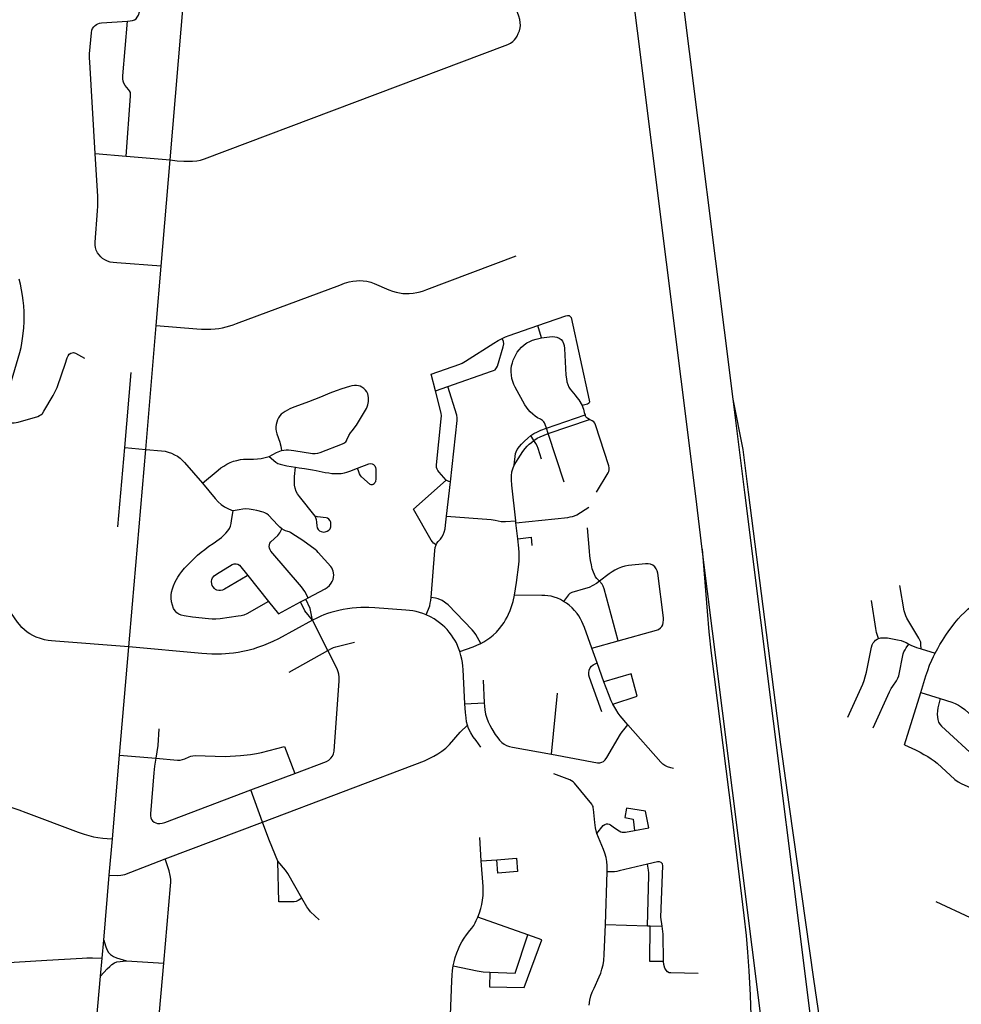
# Model space of a CAD drawing. Extents: x 1410746 to 1533160, y 578873 to 704954.
# Tile 25 of 227: x 1477273 to 1481427, y 603411 to 607755. Entities that reach past the tile are written whole.
import ezdxf

# ---------------------------------------------------------------- set-up
doc = ezdxf.new("R2010")
doc.units = 0
doc.header["$MEASUREMENT"] = 0
doc.layers.add('MC_STREETS', color=254, linetype='CONTINUOUS')

msp = doc.modelspace()

# ---------------------------------------------------------------- linework, layer by layer
at = {"layer": 'MC_STREETS'}
for p, q in [((1477936.4116, 607136.94065), (1477997.8749, 607868.617675)), ((1477605.7536, 607164.271825), (1477742.19395, 607152.994075)), ((1477742.19395, 607152.994075), (1477936.4116, 607136.94065)), ((1477897.297125, 606667.970375), (1477936.4116, 607136.94065)), ((1477875.27635, 606406.028575), (1477897.297125, 606667.970375)), ((1477828.59495, 605859.439125), (1477875.27635, 606406.028575)), ((1479574.77245, 606351.208425), (1479558.714625, 606406.003825)), ((1477735.7696, 605867.4101), (1477764.471175, 606199.21665)), ((1479107.042625, 606118.303), (1479161.1223, 606137.062)), ((1480472.609625, 605668.842), (1480420.946175, 606080.716475)), ((1479596.36265, 605953.3331), (1479767.59495, 606011.31625)), ((1479604.337425, 605929.23025), (1479787.0959, 605991.06945)), ((1479540.68055, 605899.12405), (1479527.63305, 605919.967175)), ((1479604.337425, 605929.23025), (1479596.36265, 605953.3331)), ((1479675.26845, 605714.84915), (1479604.337425, 605929.23025)), ((1477705.57365, 605518.3275), (1477735.7696, 605867.4101)), ((1477735.7696, 605867.4101), (1477828.59495, 605859.439125)), ((1479156.15385, 605564.877325), (1479172.9139, 605716.542025)), ((1480543.25065, 605105.6734), (1480472.609625, 605668.842)), ((1480560.078025, 605108.7378), (1480488.84655, 605670.43755)), ((1480284.5356, 605419.540725), (1480255.307475, 605653.508275)), ((1479462.326725, 605534.562725), (1479461.193225, 605544.58935)), ((1479470.2144, 605464.79175), (1479462.326725, 605534.562725)), ((1480284.5356, 605419.540725), (1480313.498675, 605054.467975)), ((1480329.880175, 605057.535225), (1480284.5356, 605419.540725)), ((1478278.608025, 605303.008275), (1478370.623725, 605188.4767)), ((1478511.78475, 605186.187225), (1478534.88565, 605198.74305)), ((1478534.88565, 605198.74305), (1478545.2896, 605204.019675)), ((1478631.799725, 604972.0962), (1478564.023325, 605105.74585)), ((1480862.96845, 602556.8005), (1480543.25065, 605105.6734)), ((1480652.15015, 602484.7136), (1480329.880175, 605057.535225)), ((1479797.3482, 604982.59795), (1479913.906625, 605015.1223)), ((1477713.0958, 604509.721275), (1477753.783175, 604988.0432)), ((1478462.269725, 604876.814775), (1478631.799725, 604972.0962)), ((1479821.306525, 604916.97295), (1479797.3482, 604982.59795)), ((1481249.88805, 604979.9744), (1481311.79385, 604959.788625)), ((1479850.733625, 604834.16045), (1479821.306525, 604916.97295)), ((1479237.390225, 604736.55645), (1479230.95305, 604856.8322)), ((1479318.1194, 604840.983525), (1479321.765225, 604740.983525)), ((1479619.6819, 604514.160625), (1479646.06415, 604783.6616)), ((1481176.6789, 604556.25835), (1481248.340275, 604786.705925)), ((1481248.340275, 604786.705925), (1481333.328225, 604760.047525)), ((1479237.390225, 604736.55645), (1479321.765225, 604740.983525)), ((1477682.19725, 604141.105225), (1477713.0958, 604509.721275)), ((1477713.0958, 604509.721275), (1477873.84225, 604496.241575)), ((1478292.498475, 604357.25795), (1478485.884875, 604429.298225)), ((1478344.61345, 604214.64835), (1478292.498475, 604357.25795)), ((1477915.0354, 604051.881625), (1478344.61345, 604214.64835)), ((1477667.859625, 603980.94395), (1477682.19725, 604141.105225)), ((1479309.267775, 604043.39835), (1479302.432675, 604146.298275)), ((1479309.267775, 604043.39835), (1479377.69175, 604048.81715)), ((1477643.3624, 603694.3686), (1477667.859625, 603980.94395)), ((1479857.0613, 603762.3264), (1479864.8738, 603995.92015)), ((1479514.775575, 603716.59085), (1479293.7335, 603795.28055)), ((1479857.0613, 603762.3264), (1480042.72955, 603757.01355)), ((1480042.72955, 603757.01355), (1480055.0155, 603756.5545)), ((1480055.0155, 603756.5545), (1480107.127725, 603755.125775)), ((1477636.518475, 603614.3066), (1477643.3624, 603694.3686)), ((1477629.47955, 603534.6521), (1477636.518475, 603614.3066)), ((1477744.1949, 603603.04575), (1477908.6809, 603591.6062)), ((1477876.704, 603225.718675), (1477908.6809, 603591.6062)), ((1477612.011125, 603336.97465), (1477629.47955, 603534.6521))]:
    msp.add_line(p, q, dxfattribs=at)
for points in [[(1480420.946175, 606080.716475), (1480190.12785, 607920.8598), (1480149.793625, 608251.29705), (1480124.019925, 608463.364925), (1480088.81505, 608783.219425)], [(1480255.307475, 605653.508275), (1479934.1991, 608223.9415), (1479910.7616, 608418.73315), (1479879.16905, 608701.708375)], [(1477748.0484, 607748.8147), (1477760.3977, 607750.209325), (1477770.0331, 607751.771825), (1477778.887275, 607755.157225), (1477785.875125, 607759.93155), (1477791.517475, 607766.658975), (1477796.5088, 607775.990575), (1477801.0227, 607789.532225), (1477838.897675, 607950.382175)], [(1477936.4116, 607136.94065), (1477966.8852, 607133.2765), (1477996.3991, 607131.279975), (1478018.013675, 607130.498725), (1478034.940775, 607131.279975), (1478053.65925, 607133.07405), (1478070.117025, 607135.965275), (1478087.6868, 607140.858125), (1479414.9834, 607640.852575), (1479426.69275, 607646.1837), (1479438.56165, 607652.496925), (1479447.905225, 607659.315225), (1479455.4811, 607666.38605), (1479461.79435, 607674.21445), (1479467.09745, 607682.80045), (1479472.6531, 607694.669325), (1479477.198625, 607706.79075), (1479480.481525, 607719.4172), (1479481.744175, 607730.02345), (1479481.11575, 607742.907425), (1479479.454275, 607756.305625), (1479475.294425, 607770.865075), (1479431.718725, 607886.6919)], [(1477605.7536, 607164.271825), (1477581.7431, 607567.68395), (1477581.09205, 607586.781175), (1477581.309075, 607604.793325), (1477588.8265, 607697.865575), (1477591.0747, 607709.394025), (1477594.1129, 607717.206525), (1477599.1042, 607724.585), (1477605.397625, 607730.444375), (1477611.039975, 607734.350625), (1477617.116375, 607737.82285), (1477624.0608, 607740.21), (1477634.139, 607741.875975), (1477748.0484, 607748.8147)], [(1477742.19395, 607152.994075), (1477761.48375, 607418.612125), (1477761.656025, 607427.539975), (1477760.836275, 607434.05365), (1477757.58105, 607440.998075), (1477752.6605, 607447.0752), (1477737.615775, 607465.52065), (1477731.973425, 607474.635225), (1477729.15225, 607483.966825), (1477727.7359, 607494.1272), (1477727.7359, 607507.40845), (1477748.0484, 607748.8147)], [(1477897.297125, 606667.970375), (1477701.648575, 606682.39805), (1477685.180675, 606683.803075), (1477671.639, 606686.146825), (1477659.92025, 606689.532225), (1477648.2015, 606695.2614), (1477638.04525, 606702.032225), (1477630.493175, 606708.803075), (1477623.2015, 606717.396825), (1477616.430675, 606727.032225), (1477610.7015, 606739.0114), (1477607.3161, 606749.688475), (1477605.493175, 606760.625975), (1477605.23275, 606773.125975), (1477616.449925, 606912.166975), (1477617.453725, 606933.025925), (1477617.73275, 606952.032225), (1477616.6911, 606975.209325), (1477605.7536, 607164.271825)], [(1477875.27635, 606406.028575), (1478054.246375, 606391.710975), (1478074.208375, 606390.5445), (1478095.0417, 606389.76325), (1478116.13545, 606390.2841), (1478134.364625, 606391.32575), (1478151.552125, 606393.148675), (1478167.177125, 606395.75285), (1478183.843775, 606399.6591), (1478200.250025, 606404.607), (1478215.093775, 606409.2945), (1478228.895875, 606414.50285), (1478684.625025, 606584.554925), (1478705.9792, 606592.367425), (1478726.812525, 606598.617425), (1478742.177125, 606602.00285), (1478758.062525, 606603.82575), (1478773.94795, 606604.607), (1478788.7917, 606603.56535), (1478804.937525, 606601.2216), (1478821.6042, 606597.054925), (1478837.2292, 606591.586175), (1478902.07295, 606563.461175), (1478917.177125, 606557.992425), (1478933.843775, 606553.56535), (1478948.94795, 606550.179925), (1478963.7917, 606547.57575), (1478976.812525, 606546.7945), (1478991.656275, 606546.7945), (1479009.364625, 606548.357), (1479024.468775, 606551.2216), (1479039.57295, 606554.867425), (1479053.63545, 606559.2945), (1479068.845025, 606564.652325), (1479462.576425, 606713.547975)], [(1477221.5043, 606112.424475), (1477273.80465, 606286.2526), (1477278.839375, 606308.60505), (1477282.2248, 606327.61545), (1477285.3064, 606349.18665), (1477287.91055, 606370.236975), (1477290.2977, 606396.06165), (1477291.8602, 606421.8863), (1477292.38105, 606442.98005), (1477291.8602, 606466.157125), (1477290.558125, 606492.4592), (1477288.214375, 606515.6363), (1477285.3498, 606538.55295), (1477281.183125, 606563.37935), (1477275.45395, 606588.29255), (1477269.7248, 606610.688375)], [(1479558.714625, 606406.003825), (1479682.758925, 606448.722975), (1479689.804325, 606450.269425), (1479696.835575, 606449.7486), (1479701.855925, 606446.455775), (1479705.32815, 606441.46445), (1479785.85245, 606075.863225), (1479786.561825, 606069.294925), (1479786.033175, 606065.33005), (1479782.993425, 606061.6295), (1479778.121125, 606059.314925), (1479754.807325, 606053.2266)], [(1479401.262675, 606348.96735), (1479415.585575, 606355.738175), (1479431.991825, 606362.2486), (1479558.714625, 606406.003825)], [(1479574.77245, 606351.208425), (1479610.1643, 606356.559225), (1479622.7511, 606357.427275), (1479633.6018, 606356.559225), (1479642.49935, 606354.6061), (1479652.916025, 606350.265825), (1479661.379575, 606344.18945), (1479667.672975, 606336.159925), (1479672.447275, 606326.3943), (1479675.26845, 606317.496725), (1479676.78755, 606304.4759), (1479682.7587, 606186.907175), (1479684.92885, 606170.1971), (1479687.098975, 606157.8273), (1479690.5712, 606145.674525), (1479695.3455, 606134.606825), (1479701.54235, 606124.7049), (1479723.557325, 606099.23355), (1479731.586825, 606088.816875), (1479739.61635, 606077.749175), (1479754.807325, 606053.2266)], [(1479107.042625, 606118.303), (1479088.7106, 606191.923025), (1479215.325175, 606235.9465), (1479224.960575, 606240.113175), (1479240.06475, 606248.96735), (1479364.2056, 606328.451675), (1479383.1835, 606339.330675), (1479401.262675, 606348.96735)], [(1479161.1223, 606137.062), (1479354.817525, 606204.250375), (1479363.50225, 606207.300675), (1479370.273075, 606210.9465), (1479376.523075, 606218.4986), (1479380.68975, 606226.050675), (1479405.950175, 606312.509), (1479408.293925, 606325.009), (1479407.25225, 606335.16525), (1479401.262675, 606348.96735)], [(1479596.36265, 605953.3331), (1479590.922975, 605969.773975), (1479588.351425, 605976.311725), (1479584.990675, 605981.342225), (1479579.565325, 605987.2016), (1479571.120825, 605992.00935), (1479557.646925, 605998.486325), (1479546.796225, 606005.21375), (1479536.16255, 606014.111325), (1479525.31185, 606025.396025), (1479516.4143, 606035.16165), (1479508.384775, 606045.1443), (1479500.7893, 606056.429025), (1479458.471575, 606134.554025), (1479452.6122, 606146.272775), (1479448.054925, 606158.208525), (1479444.365675, 606171.8804), (1479441.978525, 606187.071375), (1479440.89345, 606202.04535), (1479441.5445, 606215.066175), (1479443.2806, 606228.73805), (1479446.535825, 606241.32485), (1479450.442075, 606253.69465), (1479455.216375, 606264.979375), (1479461.07575, 606277.13215), (1479467.36915, 606287.765825), (1479475.8327, 606298.833525), (1479486.466375, 606310.335275), (1479498.61915, 606320.75195), (1479510.545525, 606328.7957), (1479523.141725, 606335.7259), (1479535.511525, 606341.15125), (1479550.9129, 606345.955575), (1479574.448625, 606351.137125), (1479574.77245, 606351.208425)], [(1477232.61745, 605976.313325), (1477248.804875, 605976.497975), (1477257.322625, 605977.400775), (1477265.60035, 605979.157475), (1477352.9941, 606004.8051), (1477360.33485, 606008.283725), (1477366.064, 606012.189975), (1477372.574425, 606017.91915), (1477378.934025, 606027.4343), (1477420.995075, 606097.091), (1477428.242325, 606111.5514), (1477437.418175, 606132.242075), (1477459.03275, 606192.1379), (1477473.09525, 606234.846225), (1477481.689, 606264.0129), (1477485.855675, 606272.867075), (1477491.58485, 606279.377475), (1477498.355675, 606284.064975), (1477510.074425, 606286.148325), (1477519.449425, 606284.3254), (1477558.511925, 606262.189975)], [(1478811.252425, 606086.18055), (1478810.16735, 606097.465275), (1478808.214225, 606105.06075), (1478804.525, 606113.090275), (1478798.4486, 606121.3368), (1478791.721175, 606128.064225), (1478782.8236, 606133.9236), (1478774.7941, 606137.82985), (1478766.9816, 606140.434025), (1478758.301025, 606141.302075), (1478749.8375, 606141.302075), (1478738.769775, 606140), (1478727.9191, 606137.178825), (1478694.672575, 606127.065975), (1478668.953125, 606117.424625), (1478641.28715, 606106.753475), (1478599.8809, 606089.826375), (1478547.016325, 606069.253475), (1478486.382625, 606046.684025), (1478474.8809, 606042.126725), (1478464.0302, 606037.56945), (1478454.047575, 606033.01215), (1478443.6309, 606027.152775), (1478434.516325, 606021.2934), (1478426.920825, 606014.782975), (1478420.714225, 606007.534725), (1478415.245475, 605998.940975), (1478410.557975, 605989.565975), (1478406.651725, 605979.409725), (1478403.70035, 605969.210075), (1478402.615275, 605959.44445), (1478402.39825, 605949.2448), (1478403.91735, 605939.045125), (1478406.521525, 605928.628475), (1478420.0508, 605890.546125), (1478422.170375, 605883.39015), (1478424.5405, 605873.961225), (1478427.8665, 605854.73195)], [(1479154.998325, 605722.7971), (1479124.179325, 605758.34235), (1479117.929325, 605766.675675), (1479115.06475, 605772.144425), (1479112.200175, 605779.175675), (1479111.161825, 605791.802725), (1479132.773075, 605993.759), (1479133.293925, 606007.300675), (1479132.25225, 606018.4986), (1479107.042625, 606118.303)], [(1479172.9139, 605716.542025), (1479202.56475, 605986.72775), (1479203.085575, 605998.96735), (1479201.523075, 606010.9465), (1479161.1223, 606137.062)], [(1478427.993925, 605853.9953), (1478437.614525, 605856.06235), (1478448.10025, 605856.941), (1478458.9047, 605856.7578), (1478469.9897, 605855.6041), (1478482.8906, 605854.00115), (1478564.111575, 605841.79895), (1478576.052775, 605841.041675), (1478587.5545, 605842.56075), (1478598.795825, 605846.1632), (1478696.788775, 605884.390125), (1478702.58995, 605887.093675), (1478707.464125, 605889.72555), (1478711.4068, 605893.268225), (1478714.61225, 605897.6196), (1478716.634375, 605901.284725), (1478725.2561, 605919.967425), (1478732.601125, 605931.7362), (1478740.071875, 605941.6493), (1478759.1066, 605966.2086), (1478802.178575, 606039.498225), (1478805.827075, 606047.11805), (1478808.64825, 606055.364575), (1478809.98315, 606063.172675), (1478811.0354, 606070.989575), (1478811.252425, 606086.18055)], [(1479754.807325, 606053.2266), (1479758.02825, 606044.704675), (1479760.565375, 606036.117425), (1479763.90265, 606022.54285), (1479767.59495, 606011.31625)], [(1480488.84655, 605670.43755), (1480464.3025, 605859.44685), (1480420.946175, 606080.716475)], [(1479787.0959, 605991.06945), (1479778.91085, 605995.1329), (1479774.8124, 605998.4507), (1479771.104275, 606003.3298), (1479767.59495, 606011.31625)], [(1479817.271775, 605670.8739), (1479869.7129, 605756.0818), (1479872.534075, 605761.941175), (1479874.2702, 605769.53665), (1479873.61915, 605778.434225), (1479871.666025, 605786.897775), (1479813.2893, 605968.321375), (1479809.746825, 605975.61645), (1479805.648375, 605980.690725), (1479797.8418, 605985.765), (1479787.0959, 605991.06945)], [(1479454.346175, 605789.54935), (1479460.570925, 605840.459025), (1479463.016375, 605849.129225), (1479468.0202, 605858.946375), (1479477.529025, 605871.8947), (1479486.6417, 605882.852575), (1479499.4872, 605896.05575), (1479514.166925, 605909.006225), (1479527.63305, 605919.967175)], [(1479527.63305, 605919.967175), (1479541.804925, 605929.041875), (1479557.441175, 605937.407425), (1479572.18185, 605943.8822), (1479596.36265, 605953.3331)], [(1479540.68055, 605899.12405), (1479555.551225, 605908.417075), (1479569.65775, 605915.263325), (1479604.337425, 605929.23025)], [(1479454.346175, 605789.54935), (1479481.690675, 605834.456575), (1479492.139375, 605849.796175), (1479502.365775, 605862.690325), (1479511.702925, 605872.916725), (1479520.971575, 605882.383875), (1479530.303175, 605890.196375), (1479540.68055, 605899.12405)], [(1479575.00805, 605815.760625), (1479560.4681, 605863.503675), (1479555.6938, 605874.354375), (1479549.74625, 605884.641775), (1479540.68055, 605899.12405)], [(1477753.783175, 604988.0432), (1477769.8177, 605176.9487), (1477828.59495, 605859.439125)], [(1477828.59495, 605859.439125), (1477897.995425, 605853.422725), (1477914.9479, 605850.82895), (1477928.22915, 605847.443525), (1477942.552625, 605842.37905), (1477956.35415, 605835.9852), (1477969.114575, 605828.693525), (1477980.312475, 605820.099775), (1477991.5104, 605809.943525), (1478000.364575, 605800.82895), (1478078.526575, 605709.918825)], [(1478374.088375, 605828.331525), (1478406.31095, 605845.573475), (1478412.9908, 605848.6807), (1478419.71455, 605851.35145), (1478427.993925, 605853.9953)], [(1478078.526575, 605709.918825), (1478148.837725, 605768.21575), (1478160.556475, 605777.59075), (1478172.9567, 605785.837175), (1478186.0773, 605793.476175), (1478200.92105, 605800.76785), (1478216.54605, 605806.757425), (1478230.60855, 605810.9241), (1478246.493975, 605814.0491), (1478260.556475, 605815.6116), (1478278.785625, 605816.39285), (1478304.04605, 605816.65325), (1478322.529275, 605817.752075), (1478338.42105, 605819.51785), (1478355.60855, 605823.163675), (1478374.088375, 605828.331525)], [(1478374.088375, 605828.331525), (1478402.724375, 605802.860925), (1478412.099375, 605797.392175), (1478421.192175, 605793.9403), (1478433.12795, 605790.902125), (1478451.791125, 605786.995875), (1478488.890725, 605780.194125)], [(1478763.277375, 605775.974775), (1478812.56665, 605795.653), (1478820.2996, 605796.8278), (1478828.329125, 605795.74275), (1478834.4055, 605792.92155), (1478840.047875, 605787.062175), (1478843.08605, 605779.900725), (1478844.071075, 605771.655375), (1478843.5201, 605725.864275), (1478843.172875, 605720.2219), (1478842.001, 605715.794825), (1478840.264875, 605712.626425), (1478836.141625, 605707.7219), (1478832.8864, 605704.727125)], [(1478576.7587, 605564.200475), (1478507.411875, 605651.298425), (1478498.5577, 605663.2776), (1478492.3077, 605674.2151), (1478487.6202, 605688.017175), (1478485.797275, 605701.298425), (1478485.016025, 605717.18385), (1478485.797275, 605740.360925), (1478488.890725, 605780.194125)], [(1478488.890725, 605780.194125), (1478506.261625, 605777.44725), (1478528.61405, 605774.626075), (1478546.6262, 605772.238925), (1478564.855375, 605769.41775), (1478581.231275, 605766.30035), (1478620.609225, 605757.95645), (1478636.138325, 605755.4089), (1478650.57585, 605753.575725), (1478662.2946, 605752.707675), (1478675.098425, 605752.27365), (1478691.15745, 605753.1417), (1478705.480375, 605755.31185), (1478716.7651, 605758.133025), (1478730.00295, 605762.6903), (1478763.277375, 605775.974775)], [(1478832.8864, 605704.727125), (1478828.1121, 605702.8608), (1478823.251, 605703.294825), (1478819.084325, 605704.857325), (1478780.3033, 605738.723075), (1478776.028775, 605744.31045), (1478772.122525, 605751.037875), (1478768.41615, 605760.226825), (1478763.277375, 605775.974775)], [(1479461.193225, 605544.58935), (1479443.452825, 605701.5134), (1479441.89665, 605724.63395), (1479442.341275, 605742.196675), (1479444.5644, 605760.64865), (1479447.8991, 605773.765125), (1479454.346175, 605789.54935)], [(1478078.526575, 605709.918825), (1478134.948825, 605642.2609), (1478147.9773, 605628.372275), (1478162.153225, 605615.9398), (1478176.66665, 605605.51645), (1478193.593725, 605596.401875), (1478214.427075, 605588.068525)], [(1479109.585625, 605437.778275), (1479098.842125, 605445.164425), (1479093.918, 605450.760025), (1479088.322425, 605458.593825), (1479009.8482, 605595.18475), (1479154.998325, 605722.7971)], [(1479172.9139, 605716.542025), (1479165.8954, 605717.66345), (1479159.685825, 605719.932525), (1479154.998325, 605722.7971)], [(1478013.8673, 605350.3682), (1478041.74455, 605377.7244), (1478057.6372, 605392.31435), (1478073.2693, 605405.3411), (1478088.9014, 605417.8468), (1478107.583325, 605432.11445), (1478125.525675, 605444.7002), (1478153.253575, 605463.440425), (1478163.674975, 605471.256475), (1478173.83585, 605480.375225), (1478182.69405, 605488.972875), (1478191.2917, 605499.394275), (1478198.0656, 605510.076225), (1478202.4947, 605520.75815), (1478205.621125, 605532.742775), (1478207.7054, 605544.987925), (1478214.427075, 605588.068525)], [(1478429.270825, 605508.381025), (1478420.32535, 605516.2582), (1478411.939425, 605524.9436), (1478370.156225, 605569.058125), (1478362.864575, 605574.526875), (1478354.531225, 605578.693525), (1478346.726675, 605581.75), (1478318.593725, 605589.89145), (1478302.937075, 605593.28685), (1478284.47915, 605595.620625), (1478270.677075, 605596.401875), (1478257.395825, 605595.3602), (1478241.3243, 605593.143475), (1478214.427075, 605588.068525)], [(1479462.326725, 605534.562725), (1479690.5602, 605559.3949), (1479702.15245, 605561.0117), (1479712.06205, 605562.89325), (1479721.1064, 605566.0749), (1479731.128175, 605570.88535), (1479784.068025, 605604.331125)], [(1478636.578525, 605502.3401), (1478642.047275, 605508.8505), (1478645.172275, 605517.704675), (1478645.693125, 605528.38175), (1478644.911875, 605537.49635), (1478642.3077, 605544.788), (1478637.099375, 605551.55885), (1478631.109775, 605555.204675), (1478624.3021, 605556.719), (1478586.83895, 605561.19425), (1478576.7587, 605564.200475)], [(1478576.909625, 605563.596775), (1478580.849375, 605549.4755), (1478582.15145, 605538.2776), (1478583.480275, 605522.242175), (1478585.536875, 605513.017175), (1478588.922275, 605506.50675), (1478595.693125, 605500.25675), (1478603.2452, 605496.3505), (1478613.141025, 605494.788), (1478620.4327, 605495.30885), (1478629.8077, 605498.43385), (1478636.578525, 605502.3401)], [(1479109.585625, 605437.778275), (1479113.61445, 605444.940625), (1479119.657675, 605452.326775), (1479129.05825, 605463.0703), (1479135.325325, 605471.799425), (1479141.144725, 605482.3191), (1479145.987225, 605494.218), (1479149.9344, 605509.07855), (1479151.9321, 605525.069975), (1479156.15385, 605564.877325)], [(1479156.15385, 605564.877325), (1479353.076775, 605549.919675), (1479361.9124, 605548.7648), (1479370.796775, 605547.43265), (1479397.197, 605541.7753), (1479406.42215, 605540.52225), (1479415.607725, 605540.4539), (1479461.193225, 605544.58935)], [(1478545.2896, 605204.019675), (1478531.382775, 605232.4806), (1478524.062475, 605243.276875), (1478516.6857, 605252.504675), (1478380.899, 605410.855325), (1478377.373225, 605416.807), (1478374.487225, 605423.500125), (1478373.554625, 605430.69445), (1478374.487225, 605438.022), (1478376.885325, 605445.216325), (1478380.466, 605450.923725), (1478410.8787, 605479.1092), (1478416.008225, 605484.639775), (1478419.860475, 605490.744), (1478429.270825, 605508.381025)], [(1478658.170275, 605304.54775), (1478657.896225, 605314.81685), (1478656.219325, 605322.5725), (1478653.494375, 605329.594525), (1478649.82615, 605336.1973), (1478645.156225, 605342.495625), (1478590.181625, 605404.48305), (1478583.392725, 605411.8329), (1478576.9545, 605417.864125), (1478521.458325, 605457.599775), (1478473.6554, 605488.763825), (1478467.7412, 605492.2909), (1478461.2566, 605495.493075), (1478455.312475, 605497.70395), (1478445.98225, 605500.285025), (1478439.427075, 605502.651875), (1478429.270825, 605508.381025)], [(1479830.411375, 605278.1302), (1479819.46745, 605289.086), (1479813.2949, 605297.019675), (1479808.303575, 605307.002325), (1479803.746275, 605318.070025), (1479798.971975, 605332.826975), (1479795.065725, 605350.6221), (1479791.5935, 605369.502325), (1479788.5553, 605390.33565), (1479786.150275, 605409.9417), (1479777.296125, 605512.8063)], [(1479455.81175, 605215.627475), (1479460.74525, 605244.1713), (1479464.5357, 605271.920875), (1479474.431525, 605351.34795), (1479475.733625, 605367.7542), (1479476.514875, 605384.420875), (1479475.994025, 605403.6917), (1479474.952375, 605422.96255), (1479470.2144, 605464.79175)], [(1479470.2144, 605464.79175), (1479528.90475, 605471.68395), (1479533.040875, 605434.582025)], [(1479087.9732, 605205.644825), (1479104.7339, 605412.946125), (1479106.228275, 605425.915625), (1479109.585625, 605437.778275)], [(1477997.714125, 605125.00535), (1477985.7295, 605127.871225), (1477974.5265, 605132.300325), (1477965.6683, 605138.8137), (1477958.373325, 605146.62975), (1477951.5994, 605157.572225), (1477946.128175, 605172.422725), (1477942.741225, 605186.752175), (1477941.009675, 605202.650025), (1477941.178, 605216.453175), (1477942.741225, 605230.001), (1477946.32035, 605243.575125), (1477951.44985, 605256.900525), (1477958.895325, 605274.183375), (1477970.618475, 605296.1769), (1477978.69505, 605309.20365), (1477987.55325, 605321.188275), (1477999.277325, 605334.996625), (1478013.8673, 605350.3682)], [(1478126.406625, 605252.1169), (1478122.500375, 605259.14815), (1478120.156625, 605266.70025), (1478119.375375, 605276.596075), (1478120.156625, 605284.9294), (1478123.281625, 605292.7419), (1478130.573275, 605301.596075), (1478140.729525, 605309.408575), (1478210.260775, 605351.07525), (1478219.375375, 605353.6794), (1478227.440825, 605354.533575), (1478235.000375, 605353.158575), (1478242.292025, 605348.21065), (1478278.608025, 605303.008275)], [(1480099.585525, 605071.296075), (1480105.4449, 605077.5895), (1480109.785175, 605085.184975), (1480112.38935, 605095.60165), (1480113.0404, 605106.886375), (1480112.606375, 605116.434975), (1480088.183675, 605313.8071), (1480085.924175, 605323.05045), (1480081.1998, 605332.499225), (1480074.83215, 605341.126375), (1480065.588775, 605348.521075), (1480055.523775, 605352.423825), (1480045.458775, 605354.2725), (1480034.16135, 605354.4779), (1479958.160325, 605346.466975), (1479942.549325, 605343.591275), (1479927.7224, 605339.38085), (1479912.97055, 605333.731675), (1479899.2082, 605326.953225), (1479886.062075, 605318.9423), (1479874.148425, 605310.931375), (1479830.411375, 605278.1302)], [(1478276.86165, 605301.96245), (1478176.667025, 605241.96065), (1478167.031625, 605237.533575), (1478158.9587, 605236.2315), (1478150.885775, 605236.4919), (1478143.073275, 605238.57525), (1478136.562875, 605241.70025), (1478131.61495, 605245.8669), (1478126.406625, 605252.1169)], [(1478545.2896, 605204.019675), (1478620.858775, 605244.2402), (1478629.503825, 605249.662), (1478638.942775, 605258.401775), (1478646.458975, 605268.3651), (1478651.35325, 605276.4057), (1478655.37355, 605285.66985), (1478657.2963, 605295.1088), (1478658.170275, 605304.54775)], [(1479830.411375, 605278.1302), (1479817.250375, 605268.001075), (1479801.84475, 605258.1415), (1479784.6473, 605250.38415), (1479769.179425, 605245.11995), (1479708.2857, 605227.65005), (1479699.69195, 605223.483375), (1479694.2232, 605218.014625), (1479672.3482, 605188.58755)], [(1479913.906625, 605015.1223), (1479851.964325, 605243.3521), (1479847.23995, 605255.060375), (1479841.983525, 605264.792625), (1479830.411375, 605278.1302)], [(1481249.88805, 604979.9744), (1481249.386825, 604998.1317), (1481248.065125, 605008.620225), (1481244.723825, 605017.405375), (1481240.4928, 605025.962375), (1481191.65975, 605106.735975), (1481187.107975, 605115.199625), (1481182.567475, 605124.83815), (1481179.097325, 605134.20785), (1481175.729125, 605147.09185), (1481155.6172, 605258.0994)], [(1481311.79385, 604959.788625), (1481323.436125, 604980.86235), (1481333.262825, 604998.133475), (1481343.68505, 605016.000175), (1481358.81335, 605039.0985), (1481372.051175, 605058.62975), (1481386.808125, 605078.378025), (1481399.394925, 605093.569), (1481413.934875, 605111.147125), (1481427.172725, 605125.90405), (1481441.71265, 605140.226975), (1481456.03555, 605153.89885), (1481471.66055, 605168.00475), (1481486.634525, 605180.59155), (1481502.0425, 605192.744325), (1481516.1484, 605203.595025), (1481531.7734, 605214.2287), (1481609.247375, 605265.00995)], [(1477753.783175, 604988.0432), (1477431.311575, 605013.237925), (1477413.4057, 605014.659025), (1477397.7736, 605016.36435), (1477381.708925, 605019.29705), (1477364.06395, 605024.3738), (1477345.891425, 605031.282575), (1477330.413425, 605038.2493), (1477317.623525, 605045.639025), (1477306.0411, 605053.1828), (1477293.749025, 605062.97645), (1477282.380225, 605074.061025), (1477271.29565, 605086.566725), (1477262.484825, 605097.6513), (1477186.81345, 605206.562275)], [(1478370.623725, 605188.4767), (1478274.92345, 605133.342475), (1478261.808925, 605128.06985), (1478249.4864, 605124.95595), (1478236.7758, 605123.01535), (1478156.901075, 605111.71805), (1478138.14255, 605110.15485), (1478122.510425, 605110.15485), (1478106.096725, 605111.457525), (1478035.345075, 605118.844775), (1477997.714125, 605125.00535)], [(1478370.623725, 605188.4767), (1478414.1934, 605134.24575), (1478511.78475, 605186.187225)], [(1478564.023325, 605105.74585), (1478531.129825, 605146.406675), (1478511.78475, 605186.187225)], [(1478564.023325, 605105.74585), (1478553.641425, 605156.687875), (1478534.88565, 605198.74305)], [(1479065.56565, 605129.7623), (1479081.550575, 605169.447825), (1479084.06695, 605180.0372), (1479086.4541, 605192.624), (1479087.9732, 605205.644825)], [(1479307.59125, 605002.95385), (1479285.455825, 605042.233375), (1479278.077375, 605052.433025), (1479268.962775, 605062.632675), (1479163.1847, 605173.29215), (1479136.508575, 605192.021425), (1479118.789175, 605199.78545), (1479106.8534, 605203.040675), (1479087.9732, 605205.644825)], [(1479307.59125, 605002.95385), (1479321.046125, 605010.332325), (1479334.500975, 605018.795875), (1479347.738825, 605028.127475), (1479362.06175, 605039.846225), (1479376.16765, 605053.301075), (1479389.839525, 605068.27505), (1479400.6902, 605081.946925), (1479409.587775, 605094.96775), (1479416.532225, 605106.9035), (1479423.04265, 605119.0563), (1479429.096575, 605132.108175), (1479436.063475, 605147.91915), (1479442.7909, 605165.714275), (1479449.301325, 605188.283725), (1479455.81175, 605215.627475)], [(1479672.3482, 605188.58755), (1479658.546125, 605196.40005), (1479645.264875, 605202.65005), (1479631.202375, 605207.59795), (1479617.139875, 605211.5042), (1479603.5982, 605213.84795), (1479589.796125, 605214.6292), (1479575.820425, 605215.19345), (1479455.81175, 605215.627475)], [(1479797.3482, 604982.59795), (1479764.5357, 605072.702125), (1479759.327375, 605085.983375), (1479753.337775, 605099.264625), (1479746.827375, 605112.28545), (1479739.796125, 605124.264625), (1479731.983625, 605135.46255), (1479721.306525, 605149.0042), (1479709.8482, 605160.72295), (1479696.827375, 605171.66045), (1479684.587775, 605180.77505), (1479672.3482, 605188.58755)], [(1481062.155675, 605025.126325), (1481057.909925, 605038.203), (1481053.7943, 605051.8494), (1481050.212925, 605068.4473), (1481031.4937, 605192.704775)], [(1479065.56565, 605129.7623), (1479051.731875, 605134.6813), (1479036.20985, 605139.927525), (1479021.78395, 605143.795875), (1479007.027025, 605146.61705), (1478992.05305, 605148.7872), (1478975.777025, 605150.5233), (1478839.275275, 605159.8549), (1478812.582575, 605161.591025), (1478793.6983, 605162.087225), (1478777.2093, 605161.591025), (1478758.112075, 605160.50595), (1478739.014875, 605158.769825), (1478719.483625, 605156.165675), (1478700.1964, 605152.549325), (1478681.289175, 605148.570175), (1478662.625975, 605143.795875), (1478646.132925, 605139.238575), (1478631.15895, 605134.464275), (1478615.095575, 605128.615525), (1478600.777025, 605122.745525), (1478583.4609, 605115.2836), (1478564.023325, 605105.74585)], [(1478564.023325, 605105.74585), (1478414.638275, 605023.974625), (1478389.793275, 605011.579825), (1478369.22035, 605002.204825), (1478347.8662, 604993.350675), (1478322.605775, 604984.4965), (1478302.03285, 604978.2465), (1478278.855775, 604971.9965), (1478256.980775, 604967.309), (1478235.887025, 604963.663175), (1478215.83495, 604960.538175), (1478197.34535, 604958.454825), (1478180.6787, 604957.15275), (1478163.7516, 604956.111075), (1478142.65785, 604955.59025), (1478120.52245, 604956.3715), (1478098.387025, 604957.413175), (1478076.512025, 604958.975675), (1477753.783175, 604988.0432)], [(1479214.16175, 604967.93385), (1479205.82025, 604989.780625), (1479199.266225, 605005.073375), (1479192.712175, 605016.989775), (1479185.95955, 605027.913175), (1479178.01525, 605039.8296), (1479168.283525, 605052.341825), (1479158.353175, 605063.86105), (1479148.0256, 605074.585825), (1479137.499425, 605084.11895), (1479125.583, 605094.247925), (1479113.8652, 605103.185225), (1479101.35295, 605111.526725), (1479085.464375, 605120.26545), (1479065.56565, 605129.7623)], [(1480958.557325, 602589.486), (1480941.738225, 602621), (1480926.508675, 602654.643), (1480912.126875, 602689.3422), (1480899.59895, 602726.2576), (1480888.74825, 602771.396475), (1480881.44775, 602813.87), (1480777.203125, 603521.8305), (1480668.696175, 604282.6812), (1480630.501725, 604557.4208), (1480560.078025, 605108.7378)], [(1479913.906625, 605015.1223), (1480082.2105, 605061.07445), (1480091.773025, 605065.2197), (1480099.585525, 605071.296075)], [(1480313.498675, 605054.467975), (1480324.173075, 604959.5039), (1480414.075475, 604240.556425), (1480467.744625, 603802.328875), (1480477.37325, 603714.7959), (1480484.112825, 603640.103725), (1480489.7194, 603558.070875), (1480495.332125, 603450.338225), (1480498.171225, 603360.720575), (1480499.439, 603240.70455), (1480496.90345, 603123.224075), (1480491.83235, 603018.421325), (1480482.673525, 602872.4388), (1480473.451475, 602771.29985), (1480455.4823, 602638.539975), (1480415.737875, 602403.875125)], [(1478631.799725, 604972.0962), (1478648.3892, 604981.420025), (1478657.9076, 604985.3224), (1478667.80645, 604988.23695), (1478749.835725, 605008.33445)], [(1480926.190125, 604678.151475), (1480992.8568, 604823.9848), (1480998.846375, 604839.3494), (1481003.7437, 604856.0003), (1481008.4818, 604876.06815), (1481030.877625, 604985.963975), (1481034.148275, 604996.41655), (1481038.465675, 605005.680775), (1481043.63805, 605012.26605), (1481049.1007, 605017.617575), (1481055.640925, 605021.77025), (1481062.155675, 605025.126325)], [(1481062.155675, 605025.126325), (1481072.32265, 605027.495325), (1481081.89735, 605028.285), (1481090.51305, 605028.4119), (1481101.458575, 605027.415275), (1481145.46095, 605019.557725), (1481162.0524, 605015.35455), (1481172.977975, 605011.814275), (1481183.33605, 605007.186025), (1481196.207975, 604999.93955)], [(1478636.277125, 604488.199475), (1478646.17295, 604496.2724), (1478652.42295, 604505.6474), (1478656.85005, 604516.324475), (1478659.4542, 604528.043225), (1478681.85005, 604838.4599), (1478681.589625, 604853.824475), (1478680.28755, 604867.105725), (1478678.2042, 604877.261975), (1478674.29795, 604887.1578), (1478669.870875, 604897.31405), (1478631.799725, 604972.0962)], [(1479214.16175, 604967.93385), (1479274.171125, 604988.63095), (1479289.796125, 604994.707325), (1479307.59125, 605002.95385)], [(1479230.95305, 604856.8322), (1479229.300475, 604887.709625), (1479228.064225, 604903.18795), (1479226.475375, 604918.4807), (1479223.893475, 604932.979), (1479219.524125, 604950.257825), (1479214.16175, 604967.93385)], [(1481037.995675, 604630.321625), (1481110.36285, 604789.63105), (1481118.377625, 604803.932725), (1481125.14845, 604814.3494), (1481141.5547, 604838.56815), (1481147.5443, 604849.50565), (1481151.45055, 604860.182725), (1481170.569975, 604956.51525), (1481173.846375, 604965.651475), (1481179.0547, 604974.50565), (1481184.66865, 604983.399825), (1481196.207975, 604999.93955)], [(1481196.207975, 604999.93955), (1481207.555, 604994.3622), (1481218.902, 604989.55415), (1481230.096375, 604985.70355), (1481249.88805, 604979.9744)], [(1481248.340275, 604786.705925), (1481270.8136, 604860.108725), (1481279.034025, 604884.29815), (1481287.593675, 604907.099675), (1481296.761325, 604928.870875), (1481304.781125, 604945.85395), (1481311.79385, 604959.788625)], [(1479841.358625, 604701.8688), (1479786.4107, 604852.1292), (1479784.06695, 604863.327125), (1479783.546125, 604873.483375), (1479785.62945, 604884.9417), (1479790.31695, 604895.09795), (1479795.264875, 604902.389625), (1479803.077375, 604908.90005), (1479821.306525, 604916.97295)], [(1479889.99225, 604734.913475), (1479996.947125, 604769.9934), (1479970.461, 604869.288475), (1479850.733625, 604834.16045)], [(1479889.99225, 604734.913475), (1479882.61205, 604749.970375), (1479870.41725, 604780.068275), (1479850.733625, 604834.16045)], [(1481333.328225, 604760.047525), (1481323.8054, 604719.36585), (1481322.02975, 604705.66785), (1481321.26875, 604690.70155), (1481322.02975, 604677.00355), (1481323.887075, 604666.81265), (1481327.35675, 604655.94925), (1481332.1764, 604647.070925), (1481339.27905, 604638.44625), (1481499.596225, 604491.0661), (1481512.5332, 604480.665775), (1481526.738525, 604470.5191), (1481542.7195, 604461.640775), (1481643.678725, 604414.45885)], [(1481333.328225, 604760.047525), (1481385.5996, 604743.6514), (1481399.82625, 604738.185025), (1481415.63265, 604730.52715), (1481428.399225, 604722.399825), (1481442.201325, 604711.201925), (1481527.6084, 604633.3121), (1481547.2855, 604616.63095), (1481565.295825, 604603.186625), (1481582.545125, 604592.53265), (1481601.823775, 604581.87865), (1481738.54995, 604520.4914)], [(1479248.07285, 604642.16685), (1479244.566825, 604657.423175), (1479242.1205, 604674.620425), (1479239.918475, 604698.4603), (1479237.390225, 604736.55645)], [(1479321.765225, 604740.983525), (1479323.0673, 604726.139775), (1479324.890225, 604709.99395), (1479328.27565, 604691.504375), (1479333.22355, 604673.796025), (1479339.47355, 604657.389775), (1479347.02565, 604641.764775), (1479355.8798, 604626.139775), (1479370.46315, 604601.921025), (1479381.66105, 604586.55645), (1479390.2548, 604575.879375), (1479399.3694, 604566.504375), (1479409.52565, 604558.691875), (1479420.46315, 604552.702275), (1479433.483975, 604548.2752), (1479446.765225, 604544.889775), (1479619.6819, 604514.160625)], [(1479956.4923, 604644.416725), (1479922.119475, 604683.888125), (1479913.16935, 604695.590575), (1479902.752675, 604712.51765), (1479889.99225, 604734.913475)], [(1477887.25255, 604625.914625), (1477881.51335, 604552.523425), (1477878.342775, 604525.005675), (1477873.84225, 604496.241575)], [(1478344.61345, 604214.64835), (1479058.187425, 604485.725425), (1479079.2197, 604495.1047), (1479099.68355, 604505.336625), (1479117.020975, 604515.56855), (1479135.495275, 604527.505775), (1479152.8327, 604541.432575), (1479168.749025, 604556.78045), (1479216.782225, 604611.91915), (1479248.07285, 604642.16685)], [(1479307.44845, 604545.41165), (1479285.9935, 604574.185725), (1479273.62625, 604591.171075), (1479262.541675, 604609.07695), (1479253.1624, 604628.1197), (1479248.07285, 604642.16685)], [(1479619.6819, 604514.160625), (1479822.28605, 604476.139775), (1479832.1819, 604476.4002), (1479840.515225, 604478.74395), (1479848.0673, 604482.6502), (1479856.140225, 604489.421025), (1479863.6923, 604499.316875), (1479923.475975, 604602.374875), (1479930.277975, 604612.46985), (1479937.720625, 604622.5074), (1479956.4923, 604644.416725)], [(1480157.780675, 604450.556325), (1480144.9818, 604453.887525), (1480130.42965, 604458.972025), (1480119.0334, 604464.582475), (1480110.442375, 604470.89425), (1480101.325375, 604478.9593), (1479956.4923, 604644.416725)], [(1477873.84225, 604496.241575), (1477969.340225, 604488.2834), (1477980.922625, 604488.582875), (1477991.6562, 604490.197375), (1478000.881125, 604493.28245), (1478020.629375, 604502.83105), (1478028.00785, 604505.65225), (1478036.254375, 604507.605375), (1478046.88805, 604508.2564), (1478178.485275, 604504.784175), (1478201.141525, 604505.0446), (1478224.43425, 604506.49925), (1478246.193625, 604508.1696), (1478290.985275, 604513.63835), (1478317.287375, 604517.805025), (1478340.204025, 604522.2321), (1478440.90365, 604548.071075), (1478485.884875, 604429.298225)], [(1481176.6789, 604556.25835), (1481224.69115, 604533.569225), (1481246.184025, 604522.77305), (1481262.460075, 604513.44145), (1481278.953125, 604503.892825), (1481294.1441, 604493.9102), (1481308.25, 604484.361575), (1481321.48785, 604474.161925), (1481398.9618, 604402.981375), (1481413.284725, 604392.5647), (1481427.1736, 604384.5352), (1481602.584775, 604305.3823)], [(1477873.84225, 604496.241575), (1477868.0205, 604461.068475), (1477864.92265, 604432.427125), (1477849.241875, 604251.1073), (1477849.378325, 604241.76635), (1477850.680425, 604233.519825), (1477854.36965, 604225.4903), (1477859.138425, 604219.884925), (1477865.437375, 604214.4226)], [(1478485.884875, 604429.298225), (1478625.60005, 604482.2099), (1478636.277125, 604488.199475)], [(1476807.410475, 604408.358275), (1477193.987775, 604292.45575), (1477233.21015, 604279.950075), (1477268.169225, 604268.29705), (1477299.433425, 604256.644025), (1477530.504375, 604169.9569), (1477556.360475, 604160.882425), (1477577.4007, 604154.893225), (1477597.86455, 604149.777275), (1477617.75995, 604146.0824), (1477639.929125, 604143.524425), (1477659.245675, 604141.704825), (1477682.19725, 604141.105225)], [(1479818.629025, 604164.850575), (1479813.614675, 604190.049225), (1479810.553625, 604212.1934), (1479804.473375, 604272.219575), (1479803.62695, 604277.890025), (1479802.45845, 604283.14825), (1479800.43135, 604288.235325), (1479796.489675, 604294.534775), (1479720.2409, 604385.939275), (1479714.094525, 604391.816075), (1479707.471925, 604396.7712), (1479699.618625, 604401.3089), (1479629.82695, 604427.350575)], [(1477865.437375, 604214.4226), (1477872.598825, 604210.950375), (1477881.279375, 604208.99725), (1477891.045, 604208.780225), (1477901.2301, 604210.578725), (1477912.525125, 604213.389875), (1478292.498475, 604357.25795)], [(1479950.00925, 604276.2655), (1479943.0648, 604234.598825), (1479979.523125, 604228.0884), (1479985.91005, 604177.903725)], [(1479985.91005, 604177.903725), (1480048.316525, 604189.850575), (1480034.51445, 604262.506825), (1479950.00925, 604276.2655)], [(1478411.5867, 604042.05785), (1478374.506975, 604131.53285), (1478366.964125, 604150.629925), (1478344.61345, 604214.64835)], [(1479818.629025, 604164.850575), (1479847.274875, 604198.96515), (1479855.087375, 604204.694325), (1479861.597775, 604206.77765), (1479867.32695, 604207.255075), (1479872.969325, 604205.953), (1479879.0367, 604202.3385), (1479897.7089, 604189.0259), (1479917.45715, 604175.57105), (1479924.504475, 604172.17195), (1479930.4281, 604170.618225), (1479938.002575, 604170.035575), (1479944.931125, 604170.0589), (1479985.91005, 604177.903725)], [(1479864.8738, 603995.92015), (1479864.613375, 604021.7014), (1479863.050875, 604041.23265), (1479859.66545, 604059.2014), (1479854.457125, 604076.90975), (1479848.207125, 604093.836825), (1479818.629025, 604164.850575)], [(1477667.859625, 603980.94395), (1477702.45755, 603978.676775), (1477718.9423, 603980.3821), (1477735.878425, 603983.999225), (1477915.0354, 604051.881625)], [(1477908.6809, 603591.6062), (1477938.54975, 603933.372425), (1477939.342075, 603950.139225), (1477938.821225, 603963.420475), (1477936.955725, 603979.11375), (1477931.989325, 603998.979325), (1477915.0354, 604051.881625)], [(1479377.69175, 604048.81715), (1479464.566825, 604055.6972), (1479469.7729, 603996.912025)], [(1478517.04685, 603879.368925), (1478455.959075, 603987.236125), (1478445.977325, 604002.26705), (1478411.5867, 604042.05785)], [(1478517.04685, 603879.368925), (1478501.04855, 603868.341125), (1478493.15785, 603864.136075), (1478484.340225, 603862.988475), (1478415.28155, 603862.146525), (1478411.5867, 604042.05785)], [(1479293.7335, 603795.28055), (1479300.696975, 603814.160175), (1479306.754325, 603833.04095), (1479311.441825, 603850.7493), (1479315.087675, 603869.7597), (1479317.431425, 603890.85345), (1479318.212675, 603909.863875), (1479317.691825, 603930.176375), (1479309.267775, 604043.39835)], [(1479469.7729, 603996.912025), (1479382.275175, 603989.8118), (1479377.69175, 604048.81715)], [(1480043.20285, 604029.059975), (1479918.2592, 603999.04515), (1479906.800875, 603996.961825), (1479896.3842, 603995.92015), (1479864.8738, 603995.92015)], [(1480042.72955, 603757.01355), (1480048.63475, 603978.83935), (1480048.328175, 603991.0935), (1480047.250125, 604002.93185), (1480043.20285, 604029.059975)], [(1480107.127725, 603755.125775), (1480102.0259, 603795.5669), (1480110.16865, 604021.170375), (1480108.205625, 604029.81215), (1480103.310875, 604036.72155), (1480096.05005, 604039.461425), (1480087.3301, 604039.660525), (1480043.20285, 604029.059975)], [(1478593.771775, 603783.986), (1478555.864775, 603818.731925), (1478547.728125, 603828.60855), (1478538.846575, 603840.875525), (1478517.04685, 603879.368925)], [(1481590.06465, 603629.00495), (1481585.897975, 603655.046625), (1481578.95355, 603678.657725), (1481567.147975, 603704.00495), (1481554.30075, 603724.49105), (1481537.6341, 603746.018825), (1481515.411875, 603766.50495), (1481494.932975, 603779.5948), (1481468.1463, 603792.77555), (1481316.35505, 603862.506)], [(1479184.775225, 603580.280725), (1479189.046, 603597.8847), (1479194.51475, 603617.9368), (1479201.025175, 603637.72845), (1479208.056425, 603655.176375), (1479214.82725, 603669.7597), (1479223.160575, 603685.645125), (1479233.57725, 603702.051375), (1479244.254325, 603716.895125), (1479259.3585, 603736.426375), (1479267.691825, 603746.84305), (1479275.76475, 603758.5618), (1479282.275175, 603770.020125), (1479287.009875, 603779.816175), (1479293.7335, 603795.28055)], [(1479785.59615, 603407.338575), (1479788.72115, 603429.213575), (1479793.14825, 603447.963575), (1479799.137825, 603463.588575), (1479807.47115, 603482.338575), (1479829.8054, 603532.360725), (1479836.117, 603547.963575), (1479841.84615, 603566.19275), (1479846.53365, 603584.682325), (1479849.65865, 603604.213575), (1479852.0024, 603631.0365), (1479857.0613, 603762.3264)], [(1480114.01075, 603599.14225), (1480053.54685, 603599.94295), (1480055.0155, 603756.5545)], [(1480114.01075, 603599.14225), (1480111.571125, 603719.90395), (1480107.127725, 603755.125775)], [(1479346.8878, 603553.02605), (1479345.390675, 603488.2804), (1479498.296275, 603484.374525), (1479575.9246, 603694.835425), (1479514.775575, 603716.59085)], [(1479346.8878, 603553.02605), (1479459.353575, 603547.701225), (1479514.775575, 603716.59085)], [(1477643.3624, 603694.3686), (1477651.00535, 603668.0365), (1477657.16855, 603652.151075), (1477665.15225, 603639.025925), (1477673.8352, 603630.6233), (1477687.02965, 603621.595525), (1477700.2241, 603616.039975), (1477744.1949, 603603.04575)], [(1476670.5495, 603558.4007), (1476842.1233, 603568.26295), (1476897.26445, 603574.46355), (1476912.32565, 603575.9369), (1476926.743875, 603576.83155), (1477016.066, 603580.768625), (1477209.05145, 603594.126975), (1477247.655625, 603596.10885), (1477392.657625, 603605.78), (1477548.41025, 603614.3066), (1477568.589875, 603615.443475), (1477593.317025, 603615.7277), (1477636.518475, 603614.3066)], [(1477629.47955, 603534.6521), (1477659.07825, 603567.51565), (1477669.75535, 603578.19275), (1477679.30395, 603586.9601), (1477690.24145, 603593.470525), (1477701.6998, 603597.637175), (1477744.1949, 603603.04575)], [(1479166.298, 603175.913025), (1479179.058425, 603514.975525), (1479180.45225, 603539.8118), (1479182.01475, 603559.60345), (1479184.775225, 603580.280725)], [(1479184.775225, 603580.280725), (1479291.69225, 603558.40725), (1479317.306675, 603554.4266), (1479346.8878, 603553.02605)], [(1480265.95435, 603545.989175), (1480145.8507, 603548.8748), (1480138.45305, 603550.2487), (1480130.785925, 603553.940275), (1480124.53865, 603560.755475), (1480118.8593, 603569.558475), (1480115.167725, 603586.5965), (1480114.01075, 603599.14225)]]:
    msp.add_lwpolyline(points, dxfattribs=at)

doc.saveas('drawing.dxf')
